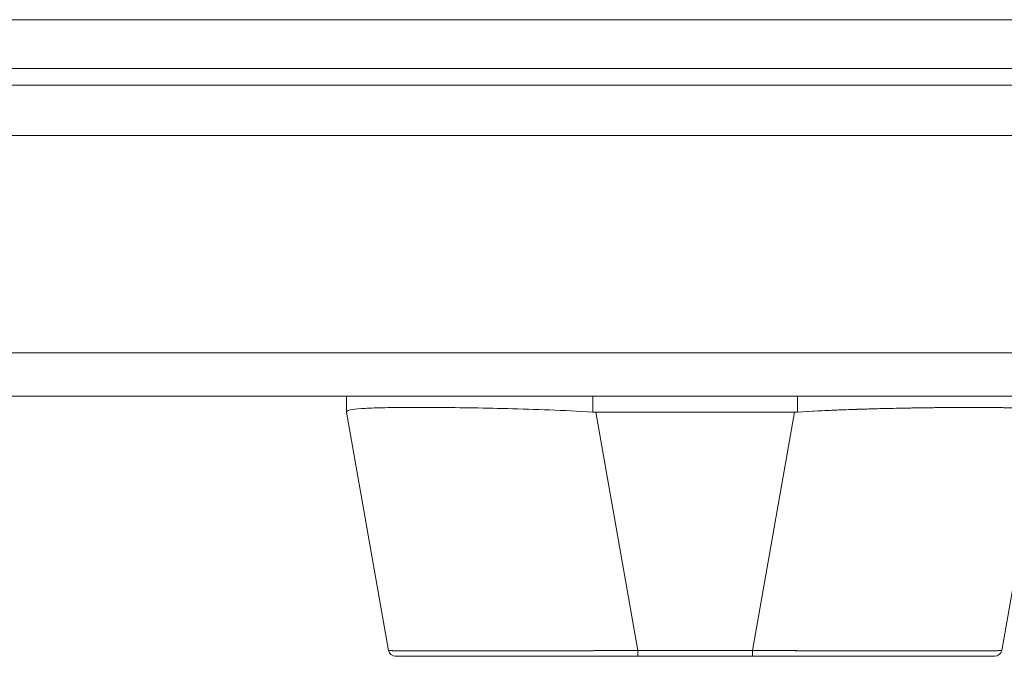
# Model space of a CAD drawing. Header units: inches. Extents: x 8 to 265, y 5 to 155.
# Tile 90 of 152: x 72.7 to 75.46, y 142.95 to 144.73. Entities that reach past the tile are written whole.
import ezdxf

# ---------------------------------------------------------------- set-up
doc = ezdxf.new("R2010")
doc.units = ezdxf.units.IN
doc.header["$LTSCALE"] = 16
doc.header["$MEASUREMENT"] = 0
doc.layers.add('Visible (ANSI)', color=7, linetype='Continuous', lineweight=5)
doc.layers.add('Visible Narrow (ANSI)', color=7, linetype='Continuous', lineweight=5)

msp = doc.modelspace()

# ---------------------------------------------------------------- linework, layer by layer
at = {"layer": 'Visible (ANSI)'}
for p, q in [((106.8089, 144.5931), (47.1216, 144.5931)), ((47.0513, 144.4056), (76.6312, 144.4056)), ((76.5954, 143.6756), (47.0871, 143.6756)), ((73.6149, 143.6756), (73.6149, 143.6311)), ((73.6149, 143.6311), (73.6149, 143.6756)), ((74.3049, 143.6311), (74.3049, 143.6756)), ((74.3049, 143.6756), (74.3049, 143.6311)), ((74.8776, 143.6756), (74.8776, 143.6311)), ((74.8776, 143.6311), (74.8776, 143.6756)), ((73.6149, 143.6311), (73.6149, 143.6309)), ((73.7326, 142.9635), (73.6149, 143.6309)), ((73.6536, 143.6405), (73.6536, 143.6405)), ((73.6536, 143.6405), (73.6536, 143.6405)), ((73.8826, 143.6437), (73.8826, 143.6437)), ((73.9023, 143.6435), (73.9023, 143.6435)), ((74.3128, 143.6309), (74.4305, 142.9635)), ((74.8698, 143.6309), (74.3128, 143.6309)), ((74.3128, 143.6309), (74.8698, 143.6309)), ((74.4305, 142.9635), (74.3128, 143.6309)), ((74.7521, 142.9635), (74.8698, 143.6309)), ((74.8698, 143.6309), (74.7521, 142.9635)), ((75.2802, 143.6435), (75.2802, 143.6435)), ((75.2999, 143.6437), (75.2999, 143.6437)), ((75.5676, 143.6309), (75.45, 142.9635)), ((74.4305, 142.9635), (74.4305, 142.9472)), ((74.4305, 142.9635), (74.7521, 142.9635)), ((74.4305, 142.9472), (74.4305, 142.9635)), ((74.7521, 142.9635), (74.4305, 142.9635)), ((74.7521, 142.9635), (74.7521, 142.9472)), ((74.7521, 142.9472), (74.7521, 142.9635)), ((73.752, 142.9472), (74.4305, 142.9472)), ((74.7521, 142.9472), (74.4305, 142.9472)), ((74.7521, 142.9472), (75.4306, 142.9472))]:
    msp.add_line(p, q, dxfattribs=at)
for centre, radius, start, end in [((74.3128, 143.7599), 0.129, 266.4898, 269.9896), ((74.3128, 143.7599), 0.129, 266.4899, 269.9896), ((74.8697, 143.7599), 0.129, 270.0104, 273.5101), ((74.8697, 143.7599), 0.129, 270.0104, 273.5102), ((73.752, 142.9669), 0.0197, 190, 270), ((73.752, 142.9669), 0.0197, 190, 270), ((73.7842, 142.9669), 0.0197, 346.7362, 346.7433), ((75.3984, 142.9669), 0.0197, 193.2567, 193.2639), ((75.4306, 142.9669), 0.0197, 270, 350), ((75.4306, 142.9669), 0.0197, 270.0001, 350)]:
    msp.add_arc(centre, radius, start, end, dxfattribs=at)
for centre, major_axis, ratio, start_param, end_param in [((74.302, 143.5875), (-0.6871, 0.0434), 0.010707, 6.28234, 6.283899), ((73.7763, 143.6559), (0, -0.0591), 0.943861, 4.928763, 4.92878), ((74.4311, 142.9668), (-0.6986, -0.0033), 0.000807, 0.000126, 0.002052), ((73.7982, 142.9903), (-0.0117, 0.0312), 0.918447, 2.241086, 2.241163), ((75.3843, 142.9903), (-0.0117, -0.0312), 0.918444, 0.900438, 0.900515), ((74.7514, 142.9668), (0.6986, -0.0033), 0.000807, 6.281128, 6.283059)]:
    msp.add_ellipse(centre, major_axis=major_axis, ratio=ratio, start_param=start_param, end_param=end_param, dxfattribs=at)
for points, knots in [([(73.6149, 143.6311), (73.6149, 143.6336), (73.6184, 143.6355), (73.6254, 143.6371), (73.6324, 143.6386), (73.6429, 143.6398), (73.6565, 143.6407), (73.6702, 143.6417), (73.6871, 143.6424), (73.707, 143.6429), (73.7269, 143.6434), (73.7499, 143.6437), (73.7754, 143.6438), (73.801, 143.644), (73.8293, 143.644), (73.8598, 143.6438), (73.8903, 143.6437), (73.9231, 143.6434), (73.9577, 143.6429), (73.9923, 143.6424), (74.0287, 143.6417), (74.0665, 143.6407), (74.1042, 143.6398), (74.1434, 143.6386), (74.1833, 143.6371), (74.2232, 143.6355), (74.2639, 143.6336), (74.3049, 143.6311)], [0, 0, 0, 0, 0.111111, 0.111111, 0.111111, 0.222222, 0.222222, 0.222222, 0.333333, 0.333333, 0.333333, 0.444444, 0.444444, 0.444444, 0.555556, 0.555556, 0.555556, 0.666667, 0.666667, 0.666667, 0.777778, 0.777778, 0.777778, 0.888889, 0.888889, 0.888889, 1, 1, 1, 1]), ([(74.3049, 143.6311), (74.2642, 143.6335), (74.2235, 143.6355), (74.1837, 143.6371), (74.1436, 143.6386), (74.1043, 143.6398), (74.0664, 143.6407), (74.0663, 143.6407), (74.0662, 143.6407), (74.0662, 143.6407), (74.0285, 143.6417), (73.9922, 143.6424), (73.9577, 143.6429), (73.9576, 143.6429), (73.9575, 143.6429), (73.9574, 143.6429), (73.923, 143.6434), (73.8903, 143.6437), (73.86, 143.6438), (73.8599, 143.6438), (73.8598, 143.6438), (73.8597, 143.6438), (73.8292, 143.644), (73.801, 143.644), (73.7755, 143.6438), (73.7754, 143.6438), (73.7753, 143.6438), (73.7752, 143.6438), (73.7498, 143.6437), (73.727, 143.6434), (73.7071, 143.6429), (73.7071, 143.6429), (73.707, 143.6429), (73.707, 143.6429), (73.6872, 143.6424), (73.6703, 143.6417), (73.6566, 143.6407), (73.6566, 143.6407), (73.6566, 143.6407), (73.6565, 143.6407), (73.6428, 143.6398), (73.6324, 143.6387), (73.6254, 143.6371), (73.6254, 143.6371), (73.6254, 143.6371), (73.6254, 143.6371), (73.6184, 143.6355), (73.6149, 143.6335), (73.6149, 143.6311)], [0, 0, 0, 0, 0.110836, 0.110836, 0.110836, 0.222222, 0.222222, 0.222222, 0.222377, 0.222377, 0.222377, 0.333093, 0.333093, 0.333093, 0.333333, 0.333333, 0.333333, 0.444037, 0.444037, 0.444037, 0.444444, 0.444444, 0.444444, 0.555556, 0.555556, 0.555556, 0.555957, 0.555957, 0.555957, 0.666667, 0.666667, 0.666667, 0.6669, 0.6669, 0.6669, 0.777608, 0.777608, 0.777608, 0.777778, 0.777778, 0.777778, 0.888889, 0.888889, 0.888889, 0.889157, 0.889157, 0.889157, 1, 1, 1, 1]), ([(75.5676, 143.6311), (75.5676, 143.633), (75.5654, 143.6347), (75.5609, 143.6361), (75.5598, 143.6364), (75.5585, 143.6368), (75.5571, 143.6371), (75.5529, 143.638), (75.5474, 143.6388), (75.5408, 143.6395), (75.5364, 143.64), (75.5314, 143.6404), (75.526, 143.6407), (75.5204, 143.6411), (75.5142, 143.6415), (75.5075, 143.6418), (75.4979, 143.6422), (75.4872, 143.6426), (75.4755, 143.6429), (75.4711, 143.643), (75.4665, 143.6431), (75.4619, 143.6432), (75.4453, 143.6435), (75.427, 143.6437), (75.4071, 143.6439), (75.4063, 143.6439), (75.4054, 143.6439), (75.4046, 143.6439), (75.3836, 143.644), (75.3608, 143.644), (75.3364, 143.6439), (75.332, 143.6439), (75.3275, 143.6439), (75.3229, 143.6439), (75.3026, 143.6437), (75.2813, 143.6436), (75.259, 143.6433), (75.2479, 143.6432), (75.2366, 143.643), (75.2251, 143.6429), (75.2092, 143.6426), (75.1929, 143.6424), (75.1763, 143.642), (75.1567, 143.6417), (75.1366, 143.6412), (75.1161, 143.6407), (75.1067, 143.6405), (75.0972, 143.6403), (75.0876, 143.64), (75.0587, 143.6392), (75.0292, 143.6383), (74.9991, 143.6371), (74.9958, 143.6369), (74.9925, 143.6368), (74.9892, 143.6367), (74.9524, 143.6352), (74.9151, 143.6333), (74.8776, 143.6311)], [0, 0, 0, 0, 0.088873, 0.088873, 0.088873, 0.111111, 0.111111, 0.111111, 0.178162, 0.178162, 0.178162, 0.222222, 0.222222, 0.222222, 0.267931, 0.267931, 0.267931, 0.333333, 0.333333, 0.333333, 0.357816, 0.357816, 0.357816, 0.444444, 0.444444, 0.444444, 0.448135, 0.448135, 0.448135, 0.538943, 0.538943, 0.538943, 0.555556, 0.555556, 0.555556, 0.629644, 0.629644, 0.629644, 0.666667, 0.666667, 0.666667, 0.717569, 0.717569, 0.717569, 0.777778, 0.777778, 0.777778, 0.805438, 0.805438, 0.805438, 0.888889, 0.888889, 0.888889, 0.898091, 0.898091, 0.898091, 1, 1, 1, 1]), ([(74.8776, 143.6311), (74.9186, 143.6336), (74.9593, 143.6355), (74.9993, 143.6371), (75.0392, 143.6386), (75.0783, 143.6398), (75.1161, 143.6407), (75.1539, 143.6417), (75.1903, 143.6424), (75.2249, 143.6429), (75.2595, 143.6434), (75.2923, 143.6437), (75.3228, 143.6439), (75.3533, 143.644), (75.3816, 143.644), (75.4072, 143.6439), (75.4327, 143.6437), (75.4556, 143.6434), (75.4756, 143.6429), (75.4955, 143.6424), (75.5124, 143.6417), (75.526, 143.6407), (75.5397, 143.6398), (75.5501, 143.6386), (75.5571, 143.6371), (75.5641, 143.6355), (75.5676, 143.6336), (75.5676, 143.6311)], [0, 0, 0, 0, 0.111111, 0.111111, 0.111111, 0.222222, 0.222222, 0.222222, 0.333333, 0.333333, 0.333333, 0.444444, 0.444444, 0.444444, 0.555556, 0.555556, 0.555556, 0.666667, 0.666667, 0.666667, 0.777778, 0.777778, 0.777778, 0.888889, 0.888889, 0.888889, 1, 1, 1, 1]), ([(73.7326, 142.9635), (73.7326, 142.9634), (73.7328, 142.9634), (73.7332, 142.9633), (73.7337, 142.9633), (73.7345, 142.9632), (73.7356, 142.9632), (73.7367, 142.9631), (73.7381, 142.9631), (73.7399, 142.963), (73.7416, 142.963), (73.7436, 142.9629), (73.746, 142.9629), (73.7483, 142.9629), (73.751, 142.9628), (73.7539, 142.9628), (73.7568, 142.9627), (73.7601, 142.9627), (73.7636, 142.9627), (73.7671, 142.9626), (73.7709, 142.9626), (73.775, 142.9626), (73.7782, 142.9625), (73.7816, 142.9625), (73.7851, 142.9625), (73.7861, 142.9625), (73.7871, 142.9625), (73.7882, 142.9625), (73.7929, 142.9624), (73.7978, 142.9624), (73.803, 142.9624), (73.8083, 142.9624), (73.8137, 142.9623), (73.8195, 142.9623), (73.8253, 142.9623), (73.8313, 142.9623), (73.8376, 142.9622), (73.8438, 142.9622), (73.8504, 142.9622), (73.8572, 142.9622), (73.8639, 142.9622), (73.871, 142.9622), (73.8782, 142.9622), (73.8855, 142.9622), (73.893, 142.9621), (73.9008, 142.9621), (73.9085, 142.9621), (73.9165, 142.9621), (73.9247, 142.9621), (73.9284, 142.9621), (73.9322, 142.9621), (73.936, 142.9621), (73.9406, 142.9621), (73.9452, 142.9621), (73.9499, 142.9621), (73.9586, 142.9621), (73.9674, 142.9621), (73.9764, 142.9621), (73.9855, 142.9622), (73.9947, 142.9622), (74.0041, 142.9622), (74.0136, 142.9622), (74.0232, 142.9622), (74.033, 142.9622), (74.0428, 142.9622), (74.0528, 142.9622), (74.0629, 142.9623), (74.0731, 142.9623), (74.0834, 142.9623), (74.0939, 142.9623), (74.1044, 142.9623), (74.115, 142.9624), (74.1258, 142.9624), (74.1366, 142.9624), (74.1475, 142.9624), (74.1585, 142.9625), (74.16, 142.9625), (74.1615, 142.9625), (74.163, 142.9625), (74.1726, 142.9625), (74.1823, 142.9625), (74.1921, 142.9626), (74.2034, 142.9626), (74.2148, 142.9626), (74.2263, 142.9627), (74.2379, 142.9627), (74.2495, 142.9627), (74.2612, 142.9628), (74.273, 142.9628), (74.2848, 142.9629), (74.2966, 142.9629), (74.3086, 142.963), (74.3205, 142.963), (74.3325, 142.9631), (74.3446, 142.9631), (74.3567, 142.9632), (74.3688, 142.9632), (74.3809, 142.9633), (74.3931, 142.9633), (74.4053, 142.9634), (74.4137, 142.9634), (74.4221, 142.9634), (74.4305, 142.9635)], [0, 0, 0, 0, 0.026039, 0.026039, 0.026039, 0.059399, 0.059399, 0.059399, 0.09265, 0.09265, 0.09265, 0.125794, 0.125794, 0.125794, 0.158839, 0.158839, 0.158839, 0.19179, 0.19179, 0.19179, 0.224653, 0.224653, 0.224653, 0.25, 0.25, 0.25, 0.257436, 0.257436, 0.257436, 0.29014, 0.29014, 0.29014, 0.322774, 0.322774, 0.322774, 0.355349, 0.355349, 0.355349, 0.387877, 0.387877, 0.387877, 0.420367, 0.420367, 0.420367, 0.452835, 0.452835, 0.452835, 0.485288, 0.485288, 0.485288, 0.5, 0.5, 0.5, 0.51774, 0.51774, 0.51774, 0.550195, 0.550195, 0.550195, 0.582663, 0.582663, 0.582663, 0.615155, 0.615155, 0.615155, 0.647686, 0.647686, 0.647686, 0.680267, 0.680267, 0.680267, 0.712906, 0.712906, 0.712906, 0.745618, 0.745618, 0.745618, 0.75, 0.75, 0.75, 0.778409, 0.778409, 0.778409, 0.811278, 0.811278, 0.811278, 0.844237, 0.844237, 0.844237, 0.877291, 0.877291, 0.877291, 0.910446, 0.910446, 0.910446, 0.943705, 0.943705, 0.943705, 0.977077, 0.977077, 0.977077, 1, 1, 1, 1]), ([(74.4305, 142.9635), (74.389, 142.9633), (74.3478, 142.9631), (74.3074, 142.963), (74.267, 142.9628), (74.2274, 142.9627), (74.1892, 142.9626), (74.151, 142.9624), (74.1142, 142.9624), (74.0792, 142.9623), (74.0443, 142.9622), (74.0112, 142.9622), (73.9804, 142.9621), (73.9496, 142.9621), (73.9211, 142.9621), (73.8953, 142.9621), (73.8694, 142.9622), (73.8463, 142.9622), (73.8261, 142.9623), (73.806, 142.9624), (73.7888, 142.9624), (73.775, 142.9626), (73.7611, 142.9627), (73.7505, 142.9628), (73.7434, 142.963), (73.7362, 142.9631), (73.7326, 142.9633), (73.7326, 142.9635)], [0, 0, 0, 0, 0.111111, 0.111111, 0.111111, 0.222222, 0.222222, 0.222222, 0.333333, 0.333333, 0.333333, 0.444444, 0.444444, 0.444444, 0.555556, 0.555556, 0.555556, 0.666667, 0.666667, 0.666667, 0.777778, 0.777778, 0.777778, 0.888889, 0.888889, 0.888889, 1, 1, 1, 1]), ([(74.7521, 142.9635), (74.7616, 142.9634), (74.7711, 142.9634), (74.7806, 142.9633), (74.7928, 142.9633), (74.805, 142.9632), (74.8171, 142.9632), (74.8293, 142.9631), (74.8413, 142.9631), (74.8534, 142.963), (74.8654, 142.963), (74.8773, 142.9629), (74.8892, 142.9629), (74.9011, 142.9629), (74.9129, 142.9628), (74.9246, 142.9628), (74.9363, 142.9627), (74.9479, 142.9627), (74.9594, 142.9627), (74.9709, 142.9626), (74.9823, 142.9626), (74.9936, 142.9626), (75.0023, 142.9625), (75.011, 142.9625), (75.0196, 142.9625), (75.0221, 142.9625), (75.0246, 142.9625), (75.0271, 142.9625), (75.0381, 142.9624), (75.049, 142.9624), (75.0598, 142.9624), (75.0705, 142.9624), (75.0811, 142.9623), (75.0916, 142.9623), (75.102, 142.9623), (75.1123, 142.9623), (75.1224, 142.9622), (75.1325, 142.9622), (75.1425, 142.9622), (75.1523, 142.9622), (75.162, 142.9622), (75.1716, 142.9622), (75.181, 142.9622), (75.1904, 142.9622), (75.1996, 142.9621), (75.2086, 142.9621), (75.2176, 142.9621), (75.2264, 142.9621), (75.235, 142.9621), (75.2389, 142.9621), (75.2428, 142.9621), (75.2466, 142.9621), (75.2512, 142.9621), (75.2557, 142.9621), (75.2601, 142.9621), (75.2683, 142.9621), (75.2762, 142.9621), (75.2839, 142.9621), (75.2916, 142.9622), (75.2991, 142.9622), (75.3063, 142.9622), (75.3136, 142.9622), (75.3205, 142.9622), (75.3273, 142.9622), (75.334, 142.9622), (75.3405, 142.9622), (75.3467, 142.9623), (75.353, 142.9623), (75.3589, 142.9623), (75.3646, 142.9623), (75.3703, 142.9623), (75.3758, 142.9624), (75.381, 142.9624), (75.3861, 142.9624), (75.391, 142.9624), (75.3956, 142.9625), (75.3963, 142.9625), (75.3969, 142.9625), (75.3975, 142.9625), (75.4014, 142.9625), (75.4051, 142.9625), (75.4086, 142.9626), (75.4127, 142.9626), (75.4165, 142.9626), (75.4199, 142.9627), (75.4234, 142.9627), (75.4266, 142.9627), (75.4295, 142.9628), (75.4323, 142.9628), (75.4349, 142.9629), (75.4372, 142.9629), (75.4395, 142.963), (75.4415, 142.963), (75.4431, 142.9631), (75.4448, 142.9631), (75.4462, 142.9632), (75.4473, 142.9632), (75.4483, 142.9633), (75.4491, 142.9633), (75.4495, 142.9634), (75.4498, 142.9634), (75.45, 142.9634), (75.45, 142.9635)], [0, 0, 0, 0, 0.026039, 0.026039, 0.026039, 0.0594, 0.0594, 0.0594, 0.09265, 0.09265, 0.09265, 0.125794, 0.125794, 0.125794, 0.15884, 0.15884, 0.15884, 0.191791, 0.191791, 0.191791, 0.224653, 0.224653, 0.224653, 0.25, 0.25, 0.25, 0.257436, 0.257436, 0.257436, 0.290141, 0.290141, 0.290141, 0.322775, 0.322775, 0.322775, 0.35535, 0.35535, 0.35535, 0.387876, 0.387876, 0.387876, 0.420366, 0.420366, 0.420366, 0.452832, 0.452832, 0.452832, 0.485286, 0.485286, 0.485286, 0.5, 0.5, 0.5, 0.517739, 0.517739, 0.517739, 0.550193, 0.550193, 0.550193, 0.582661, 0.582661, 0.582661, 0.615153, 0.615153, 0.615153, 0.647685, 0.647685, 0.647685, 0.680266, 0.680266, 0.680266, 0.712905, 0.712905, 0.712905, 0.745617, 0.745617, 0.745617, 0.75, 0.75, 0.75, 0.778408, 0.778408, 0.778408, 0.811278, 0.811278, 0.811278, 0.844236, 0.844236, 0.844236, 0.877291, 0.877291, 0.877291, 0.910445, 0.910445, 0.910445, 0.943705, 0.943705, 0.943705, 0.977077, 0.977077, 0.977077, 1, 1, 1, 1]), ([(75.45, 142.9635), (75.4499, 142.9633), (75.4463, 142.9631), (75.4392, 142.963), (75.4321, 142.9628), (75.4215, 142.9627), (75.4076, 142.9626), (75.3937, 142.9624), (75.3766, 142.9624), (75.3564, 142.9623), (75.3363, 142.9622), (75.3131, 142.9622), (75.2873, 142.9621), (75.2614, 142.9621), (75.2329, 142.9621), (75.2022, 142.9621), (75.1714, 142.9622), (75.1383, 142.9622), (75.1033, 142.9623), (75.0684, 142.9624), (75.0315, 142.9624), (74.9934, 142.9626), (74.9552, 142.9627), (74.9156, 142.9628), (74.8752, 142.963), (74.8348, 142.9631), (74.7935, 142.9633), (74.7521, 142.9635)], [0, 0, 0, 0, 0.111111, 0.111111, 0.111111, 0.222222, 0.222222, 0.222222, 0.333333, 0.333333, 0.333333, 0.444444, 0.444444, 0.444444, 0.555556, 0.555556, 0.555556, 0.666667, 0.666667, 0.666667, 0.777778, 0.777778, 0.777778, 0.888889, 0.888889, 0.888889, 1, 1, 1, 1]), ([(74.4158, 142.9472), (74.3403, 142.9472), (74.2642, 142.9472), (74.1248, 142.9472), (74.0595, 142.9472), (73.947, 142.9472), (73.8981, 142.9472), (73.8211, 142.9472), (73.792, 142.9472), (73.7723, 142.9472), (73.7705, 142.9472), (73.764, 142.9472), (73.7602, 142.9472), (73.7558, 142.9472), (73.7545, 142.9472), (73.7525, 142.9472), (73.7498, 142.9472), (73.752, 142.9472)], [0, 0, 0, 0, 0.574852, 0.574852, 1.131255, 1.131255, 1.675797, 1.675797, 2.217158, 2.217158, 2.273356, 2.273356, 2.442126, 2.442126, 2.543257, 2.543257, 2.663581, 2.663581, 2.663581, 2.663581]), ([(75.4306, 142.9472), (75.4305, 142.9472), (75.4305, 142.9472), (75.428, 142.9472), (75.4144, 142.9472), (75.3662, 142.9472), (75.3311, 142.9472), (75.2432, 142.9472), (75.1891, 142.9472), (75.0675, 142.9472), (74.9979, 142.9472), (74.8837, 142.9472), (74.8398, 142.9472), (74.7813, 142.9472), (74.7667, 142.9472), (74.7521, 142.9472)], [0, 0, 0, 0, 0.056294, 0.056294, 0.601235, 0.601235, 1.142511, 1.142511, 1.689625, 1.689625, 2.254071, 2.254071, 2.589423, 2.589423, 2.700751, 2.700751, 2.700751, 2.700751])]:
    msp.add_open_spline(points, degree=3, knots=knots, dxfattribs=at)
for points in [[(73.7373, 142.9631), (73.7373, 142.9631), (73.7373, 142.9631), (73.7373, 142.9631)], [(73.7373, 142.9631), (73.7373, 142.9631), (73.7373, 142.9631), (73.7373, 142.9631)], [(75.4453, 142.9631), (75.4453, 142.9631), (75.4453, 142.9631), (75.4453, 142.9631)], [(75.4453, 142.9631), (75.4453, 142.9631), (75.4453, 142.9631), (75.4453, 142.9631)]]:
    msp.add_open_spline(points, degree=3, dxfattribs=at)
at = {"layer": 'Visible Narrow (ANSI)'}
for p, q in [((47.0393, 144.7296), (106.8913, 144.7296)), ((76.2778, 144.5462), (47.7693, 144.5462)), ((47.0513, 143.7964), (76.6312, 143.7964))]:
    msp.add_line(p, q, dxfattribs=at)

doc.saveas('drawing.dxf')
